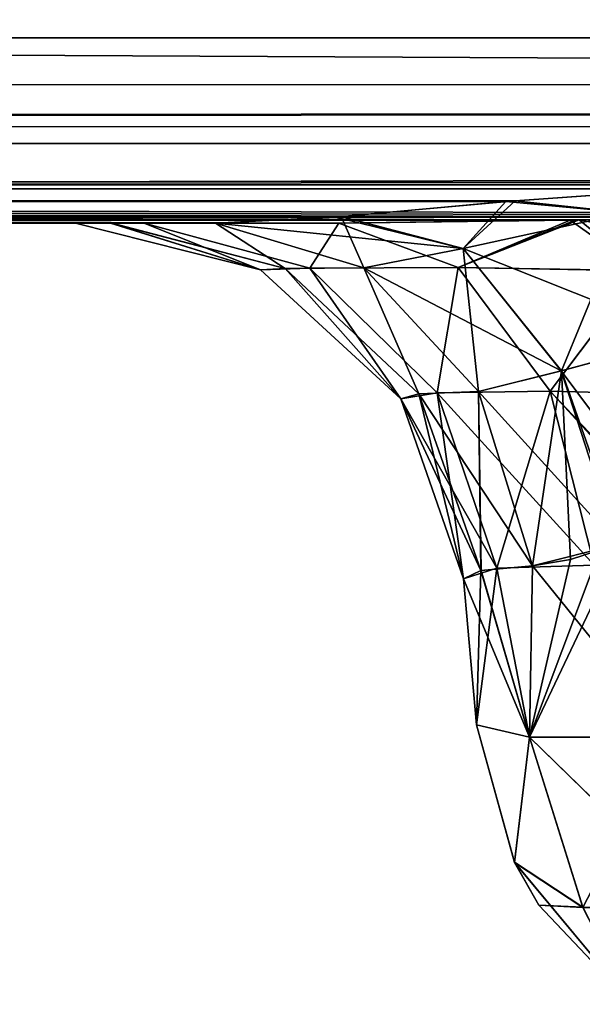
# Model space of a CAD drawing. Header units: millimetres. Extents: x -125 to 125, y -4 to 53.
# Tile 79 of 140: x 37.874 to 38.596, y -3.002 to -1.739. Entities that reach past the tile are written whole.
import ezdxf

# ---------------------------------------------------------------- set-up
doc = ezdxf.new("R2010")
doc.units = ezdxf.units.MM
doc.header["$LTSCALE"] = 65.185185
for name, color, linetype in [('1', 7, 'CONTINUOUS'), ('14', 7, 'CONTINUOUS'), ('18', 7, 'CONTINUOUS'), ('209', 7, 'CONTINUOUS'), ('211', 7, 'CONTINUOUS'), ('296', 7, 'CONTINUOUS'), ('308', 7, 'CONTINUOUS'), ('314', 7, 'CONTINUOUS'), ('315', 7, 'CONTINUOUS'), ('334', 7, 'CONTINUOUS'), ('335', 7, 'CONTINUOUS'), ('349', 7, 'CONTINUOUS'), ('350', 7, 'CONTINUOUS'), ('351', 7, 'CONTINUOUS'), ('385', 7, 'CONTINUOUS'), ('386', 7, 'CONTINUOUS'), ('387', 7, 'CONTINUOUS'), ('409', 7, 'CONTINUOUS'), ('412', 7, 'CONTINUOUS'), ('413', 7, 'CONTINUOUS'), ('416', 7, 'CONTINUOUS'), ('425', 7, 'CONTINUOUS'), ('426', 7, 'CONTINUOUS'), ('427', 7, 'CONTINUOUS'), ('433', 7, 'CONTINUOUS'), ('434', 7, 'CONTINUOUS'), ('475', 7, 'CONTINUOUS'), ('476', 7, 'CONTINUOUS'), ('477', 7, 'CONTINUOUS'), ('483', 7, 'CONTINUOUS'), ('484', 7, 'CONTINUOUS')]:
    doc.layers.add(name, color=color, linetype=linetype)

msp = doc.modelspace()

# ---------------------------------------------------------------- linework, layer by layer
at = {"layer": '1', "color": 7, "linetype": 'Continuous'}
for points in [[(38.1255, -2, 124.334), (-38.1255, -2, 124.334), (37.9927, -2, 124.0654), (38.1255, -2, 124.334)], [(37.9927, -2, 124.0654), (-38.1255, -2, 124.334), (37.9915, -2, 124.0618), (37.9927, -2, 124.0654)], [(37.9915, -2, 124.0618), (-38.1255, -2, 124.334), (37.9456, -2, 123.762), (37.9915, -2, 124.0618)], [(37.9456, -2, 123.762), (-38.1255, -2, 124.334), (37.9456, -2, 123.1456), (37.9456, -2, 123.762)], [(37.9456, -2, 123.1456), (-38.1255, -2, 124.334), (12.7914, -2, 122.3471), (37.9456, -2, 123.1456)], [(-38.1255, -2, -124.334), (38.1255, -2, -124.334), (-37.9927, -2, -124.0655), (-38.1255, -2, -124.334)], [(-37.9927, -2, -124.0655), (38.1255, -2, -124.334), (-37.9915, -2, -124.0618), (-37.9927, -2, -124.0655)], [(-37.9915, -2, -124.0618), (38.1255, -2, -124.334), (-37.9456, -2, -123.762), (-37.9915, -2, -124.0618)], [(-37.9456, -2, -123.762), (38.1255, -2, -124.334), (-37.9456, -2, -123.1456), (-37.9456, -2, -123.762)], [(-37.9456, -2, -123.1456), (38.1255, -2, -124.334), (-12.7914, -2, -122.3471), (-37.9456, -2, -123.1456)], [(-12.7914, -2, -122.3471), (38.1255, -2, -124.334), (12.676, -2, -122.347), (-12.7914, -2, -122.3471)], [(37.9906, -2, -124.0587), (37.9456, -2, -123.762), (12.676, -2, -122.347), (37.9906, -2, -124.0587)], [(12.676, -2, -122.347), (37.9456, -2, -123.762), (37.9456, -2, -123.1456), (12.676, -2, -122.347)], [(38.1255, -2, -124.334), (37.9906, -2, -124.0587), (12.676, -2, -122.347), (38.1255, -2, -124.334)], [(38.2837, -2, -122.3968), (12.676, -2, -122.347), (38.0338, -2, -122.7348), (38.2837, -2, -122.3968)], [(38.0338, -2, -122.7348), (12.676, -2, -122.347), (37.9456, -2, -123.1456), (38.0338, -2, -122.7348)], [(38.0338, -2, 122.7348), (37.9456, -2, 123.1456), (12.7914, -2, 122.3471), (38.0338, -2, 122.7348)], [(38.2837, -2, 122.3968), (38.0338, -2, 122.7348), (12.7914, -2, 122.3471), (38.2837, -2, 122.3968)], [(37.9915, -2, -124.0618), (37.9906, -2, -124.0587), (38.1255, -2, -124.334), (37.9915, -2, -124.0618)]]:
    msp.add_3dface(points, dxfattribs=at)
at = {"layer": '14', "color": 7, "linetype": 'Continuous'}
for points in [[(-123.8345, -1.5218, -124.8336), (123.8345, -1.5218, -124.8336), (123.8345, -1.7623, -124.7597), (-123.8345, -1.5218, -124.8336)], [(-123.8345, -1.5218, -124.8336), (123.8345, -1.7623, -124.7597), (-123.8345, -1.7623, -124.7597), (-123.8345, -1.5218, -124.8336)], [(123.8345, -1.7623, -124.7597), (123.8345, -1.9366, -124.5777), (-123.8345, -1.7623, -124.7597), (123.8345, -1.7623, -124.7597)], [(41.0668, -1.9508, -124.5504), (38.9332, -1.9508, -124.5504), (-123.8345, -1.7623, -124.7597), (41.0668, -1.9508, -124.5504)], [(123.8345, -1.9366, -124.5777), (41.0668, -1.9508, -124.5504), (-123.8345, -1.7623, -124.7597), (123.8345, -1.9366, -124.5777)], [(38.9332, -1.9508, -124.5504), (-38.9332, -1.9508, -124.5504), (-123.8345, -1.7623, -124.7597), (38.9332, -1.9508, -124.5504)], [(38.9332, -1.9508, -124.5504), (38.7259, -1.9561, -124.539), (-38.9332, -1.9508, -124.5504), (38.9332, -1.9508, -124.5504)], [(-38.9332, -1.9508, -124.5504), (38.7259, -1.9561, -124.539), (-38.7269, -1.956, -124.5391), (-38.9332, -1.9508, -124.5504)], [(-38.7269, -1.956, -124.5391), (38.5098, -1.9714, -124.5008), (-38.4979, -1.9724, -124.4978), (-38.7269, -1.956, -124.5391)], [(38.7259, -1.9561, -124.539), (38.5098, -1.9714, -124.5008), (-38.7269, -1.956, -124.5391), (38.7259, -1.9561, -124.539)], [(38.5098, -1.9714, -124.5008), (38.2866, -1.9917, -124.425), (-38.4979, -1.9724, -124.4978), (38.5098, -1.9714, -124.5008)], [(-38.4979, -1.9724, -124.4978), (38.2866, -1.9917, -124.425), (-38.2799, -1.9922, -124.422), (-38.4979, -1.9724, -124.4978)], [(38.2866, -1.9917, -124.425), (38.1255, -2, -124.334), (-38.2799, -1.9922, -124.422), (38.2866, -1.9917, -124.425)], [(38.1255, -2, -124.334), (-38.1255, -2, -124.334), (-38.2799, -1.9922, -124.422), (38.1255, -2, -124.334)]]:
    msp.add_3dface(points, dxfattribs=at)
at = {"layer": '18', "color": 7, "linetype": 'Continuous'}
for points in [[(123.8345, -1.5218, 124.8336), (-123.8345, -1.5218, 124.8336), (-123.8345, -1.7623, 124.7597), (123.8345, -1.5218, 124.8336)], [(123.8345, -1.5218, 124.8336), (-123.8345, -1.7623, 124.7597), (123.8345, -1.7623, 124.7597), (123.8345, -1.5218, 124.8336)], [(-123.8345, -1.7623, 124.7597), (-123.8345, -1.9366, 124.5777), (123.8345, -1.7623, 124.7597), (-123.8345, -1.7623, 124.7597)], [(-123.8345, -1.9366, 124.5777), (-41.0668, -1.9508, 124.5504), (123.8345, -1.7623, 124.7597), (-123.8345, -1.9366, 124.5777)], [(-41.0668, -1.9508, 124.5504), (-38.9332, -1.9508, 124.5504), (123.8345, -1.7623, 124.7597), (-41.0668, -1.9508, 124.5504)], [(-38.9332, -1.9508, 124.5504), (38.9332, -1.9508, 124.5504), (123.8345, -1.7623, 124.7597), (-38.9332, -1.9508, 124.5504)], [(-38.9332, -1.9508, 124.5504), (-38.7259, -1.9561, 124.539), (38.9332, -1.9508, 124.5504), (-38.9332, -1.9508, 124.5504)], [(38.9332, -1.9508, 124.5504), (-38.7259, -1.9561, 124.539), (38.7269, -1.956, 124.5391), (38.9332, -1.9508, 124.5504)], [(-38.7259, -1.9561, 124.539), (-38.5098, -1.9714, 124.5008), (38.7269, -1.956, 124.5391), (-38.7259, -1.9561, 124.539)], [(38.7269, -1.956, 124.5391), (-38.5098, -1.9714, 124.5008), (38.4979, -1.9724, 124.4978), (38.7269, -1.956, 124.5391)], [(-38.5098, -1.9714, 124.5008), (-38.2866, -1.9917, 124.425), (38.4979, -1.9724, 124.4978), (-38.5098, -1.9714, 124.5008)], [(38.4979, -1.9724, 124.4978), (-38.2866, -1.9917, 124.425), (38.2799, -1.9922, 124.422), (38.4979, -1.9724, 124.4978)], [(-38.2866, -1.9917, 124.425), (-38.1255, -2, 124.334), (38.2799, -1.9922, 124.422), (-38.2866, -1.9917, 124.425)], [(-38.1255, -2, 124.334), (38.1255, -2, 124.334), (38.2799, -1.9922, 124.422), (-38.1255, -2, 124.334)]]:
    msp.add_3dface(points, dxfattribs=at)
at = {"layer": '209', "color": 7, "linetype": 'Continuous'}
for points in [[(0, -1.898, -121.5652), (60.9384, -1.898, -121.7069), (0, -1.5981, -120.8409), (0, -1.898, -121.5652)], [(0, -1.5981, -120.8409), (60.9384, -1.898, -121.7069), (60.452, -1.5981, -120.9804), (0, -1.5981, -120.8409)], [(38.5881, -1.9958, -122.2397), (38.592, -1.9958, -122.2384), (0, -1.898, -121.5652), (38.5881, -1.9958, -122.2397)], [(39.9999, -1.9921, -122.1848), (41.0589, -1.9919, -122.1852), (0, -1.898, -121.5652), (39.9999, -1.9921, -122.1848)], [(0, -1.898, -121.5652), (41.0589, -1.9919, -122.1852), (60.9384, -1.898, -121.7069), (0, -1.898, -121.5652)], [(38.9409, -1.9923, -122.1843), (39.9999, -1.9921, -122.1848), (0, -1.898, -121.5652), (38.9409, -1.9923, -122.1843)], [(38.592, -1.9958, -122.2384), (38.9409, -1.9923, -122.1843), (0, -1.898, -121.5652), (38.592, -1.9958, -122.2384)], [(38.2837, -2, -122.3968), (38.5881, -1.9958, -122.2397), (0, -1.898, -121.5652), (38.2837, -2, -122.3968)], [(12.676, -2, -122.347), (38.2837, -2, -122.3968), (0, -1.898, -121.5652), (12.676, -2, -122.347)]]:
    msp.add_3dface(points, dxfattribs=at)
at = {"layer": '211', "color": 7, "linetype": 'Continuous'}
for points in [[(60.452, -1.5981, 120.9804), (0, -1.898, 121.5652), (0, -1.5981, 120.8409), (60.452, -1.5981, 120.9804)], [(60.9384, -1.898, 121.7069), (0, -1.898, 121.5652), (60.452, -1.5981, 120.9804), (60.9384, -1.898, 121.7069)], [(60.9384, -1.898, 121.7069), (12.7914, -2, 122.3471), (0, -1.898, 121.5652), (60.9384, -1.898, 121.7069)], [(38.9409, -1.9923, 122.1843), (12.7914, -2, 122.3471), (60.9384, -1.898, 121.7069), (38.9409, -1.9923, 122.1843)], [(38.592, -1.9958, 122.2384), (12.7914, -2, 122.3471), (38.9409, -1.9923, 122.1843), (38.592, -1.9958, 122.2384)], [(38.5804, -1.996, 122.2422), (12.7914, -2, 122.3471), (38.592, -1.9958, 122.2384), (38.5804, -1.996, 122.2422)], [(38.2837, -2, 122.3968), (12.7914, -2, 122.3471), (38.5804, -1.996, 122.2422), (38.2837, -2, 122.3968)]]:
    msp.add_3dface(points, dxfattribs=at)
at = {"layer": '296', "color": 7, "linetype": 'Continuous'}
for points in [[(38.4601, -2.6436, 123.1619), (38.4601, -2.6436, 123.7456), (38.4437, -2.4564, 123.1456), (38.4601, -2.6436, 123.1619)], [(38.4601, -2.6436, 123.7456), (38.4437, -2.4564, 123.762), (38.4437, -2.4564, 123.1456), (38.4601, -2.6436, 123.7456)]]:
    msp.add_3dface(points, dxfattribs=at)
at = {"layer": '308', "color": 7, "linetype": 'Continuous'}
for points in [[(38.4601, -2.6436, -123.1619), (38.4437, -2.4564, -123.1456), (38.4437, -2.4564, -123.762), (38.4601, -2.6436, -123.1619)], [(38.4601, -2.6436, -123.7456), (38.4601, -2.6436, -123.1619), (38.4437, -2.4564, -123.762), (38.4601, -2.6436, -123.7456)]]:
    msp.add_3dface(points, dxfattribs=at)
at = {"layer": '314', "color": 7, "linetype": 'Continuous'}
for points in [[(38.4601, -2.6436, 123.1619), (38.4437, -2.4564, 123.1456), (38.4866, -2.4425, 122.939), (38.4601, -2.6436, 123.1619)], [(38.5281, -2.6593, 122.914), (38.4601, -2.6436, 123.1619), (38.4866, -2.4425, 122.939), (38.5281, -2.6593, 122.914)], [(38.6112, -2.4387, 122.7696), (38.5281, -2.6593, 122.914), (38.4866, -2.4425, 122.939), (38.6112, -2.4387, 122.7696)], [(38.7102, -2.6593, 122.7318), (38.5281, -2.6593, 122.914), (38.6112, -2.4387, 122.7696), (38.7102, -2.6593, 122.7318)]]:
    msp.add_3dface(points, dxfattribs=at)
at = {"layer": '315', "color": 7, "linetype": 'Continuous'}
for points in [[(38.5322, -2.4395, 124.0495), (38.7102, -2.6593, 124.1757), (38.6411, -2.4122, 124.1662), (38.5322, -2.4395, 124.0495)], [(38.4437, -2.4564, 123.762), (38.5281, -2.6593, 123.9936), (38.4657, -2.4455, 123.9128), (38.4437, -2.4564, 123.762)], [(38.4657, -2.4455, 123.9128), (38.5281, -2.6593, 123.9936), (38.4663, -2.4454, 123.9147), (38.4657, -2.4455, 123.9128)], [(38.4663, -2.4454, 123.9147), (38.5281, -2.6593, 123.9936), (38.5322, -2.4395, 124.0495), (38.4663, -2.4454, 123.9147)], [(38.5281, -2.6593, 123.9936), (38.7102, -2.6593, 124.1757), (38.5322, -2.4395, 124.0495), (38.5281, -2.6593, 123.9936)], [(38.4437, -2.4564, 123.762), (38.4601, -2.6436, 123.7456), (38.5281, -2.6593, 123.9936), (38.4437, -2.4564, 123.762)]]:
    msp.add_3dface(points, dxfattribs=at)
at = {"layer": '334', "color": 7, "linetype": 'Continuous'}
for points in [[(38.6468, -2.4102, -124.1707), (38.5281, -2.6593, -123.9936), (38.5809, -2.4313, -124.1102), (38.6468, -2.4102, -124.1707)], [(38.7102, -2.6593, -124.1757), (38.5281, -2.6593, -123.9936), (38.6468, -2.4102, -124.1707), (38.7102, -2.6593, -124.1757)], [(38.5809, -2.4313, -124.1102), (38.5281, -2.6593, -123.9936), (38.5322, -2.4395, -124.0495), (38.5809, -2.4313, -124.1102)], [(38.4601, -2.6436, -123.7456), (38.4437, -2.4564, -123.762), (38.4657, -2.4455, -123.9128), (38.4601, -2.6436, -123.7456)], [(38.5281, -2.6593, -123.9936), (38.4601, -2.6436, -123.7456), (38.4657, -2.4455, -123.9128), (38.5281, -2.6593, -123.9936)], [(38.5322, -2.4395, -124.0495), (38.5281, -2.6593, -123.9936), (38.4657, -2.4455, -123.9128), (38.5322, -2.4395, -124.0495)]]:
    msp.add_3dface(points, dxfattribs=at)
at = {"layer": '335', "color": 7, "linetype": 'Continuous'}
for points in [[(38.4437, -2.4564, -123.1456), (38.5281, -2.6593, -122.914), (38.4866, -2.4425, -122.939), (38.4437, -2.4564, -123.1456)], [(38.4866, -2.4425, -122.939), (38.5281, -2.6593, -122.914), (38.6112, -2.4387, -122.7696), (38.4866, -2.4425, -122.939)], [(38.5281, -2.6593, -122.914), (38.7102, -2.6593, -122.7318), (38.6112, -2.4387, -122.7696), (38.5281, -2.6593, -122.914)], [(38.4437, -2.4564, -123.1456), (38.4601, -2.6436, -123.1619), (38.5281, -2.6593, -122.914), (38.4437, -2.4564, -123.1456)]]:
    msp.add_3dface(points, dxfattribs=at)
at = {"layer": '349', "color": 7, "linetype": 'Continuous'}
for points in [[(38.4601, -2.6436, 123.1619), (38.5281, -2.6593, 122.914), (38.5092, -2.8201, 123.1619), (38.4601, -2.6436, 123.1619)], [(38.5092, -2.8201, 123.1619), (38.5281, -2.6593, 122.914), (38.5968, -2.8777, 122.9563), (38.5092, -2.8201, 123.1619)], [(38.5281, -2.6593, 122.914), (38.7102, -2.6593, 122.7318), (38.5968, -2.8777, 122.9563), (38.5281, -2.6593, 122.914)], [(38.5092, -2.8201, 123.1619), (38.5968, -2.8777, 122.9563), (38.5404, -2.8747, 123.1619), (38.5092, -2.8201, 123.1619)], [(38.5968, -2.8777, 122.9563), (38.6609, -3.0021, 123.1619), (38.5404, -2.8747, 123.1619), (38.5968, -2.8777, 122.9563)]]:
    msp.add_3dface(points, dxfattribs=at)
at = {"layer": '350', "color": 7, "linetype": 'Continuous'}
for points in [[(38.4601, -2.6436, 123.7456), (38.5092, -2.8201, 123.1619), (38.5092, -2.8201, 123.7456), (38.4601, -2.6436, 123.7456)], [(38.4601, -2.6436, 123.7456), (38.4601, -2.6436, 123.1619), (38.5092, -2.8201, 123.1619), (38.4601, -2.6436, 123.7456)], [(38.5092, -2.8201, 123.1619), (38.5404, -2.8747, 123.1619), (38.5092, -2.8201, 123.7456), (38.5092, -2.8201, 123.1619)], [(38.5092, -2.8201, 123.7456), (38.5404, -2.8747, 123.1619), (38.5404, -2.8747, 123.7456), (38.5092, -2.8201, 123.7456)], [(38.5404, -2.8747, 123.1619), (38.6609, -3.0021, 123.1619), (38.5404, -2.8747, 123.7456), (38.5404, -2.8747, 123.1619)], [(38.5404, -2.8747, 123.7456), (38.6609, -3.0021, 123.1619), (38.6609, -3.0021, 123.7456), (38.5404, -2.8747, 123.7456)]]:
    msp.add_3dface(points, dxfattribs=at)
at = {"layer": '351', "color": 7, "linetype": 'Continuous'}
for points in [[(38.5281, -2.6593, 123.9936), (38.4601, -2.6436, 123.7456), (38.5092, -2.8201, 123.7456), (38.5281, -2.6593, 123.9936)], [(38.5281, -2.6593, 123.9936), (38.5092, -2.8201, 123.7456), (38.5968, -2.8777, 123.9512), (38.5281, -2.6593, 123.9936)], [(38.7525, -2.8777, 124.107), (38.5281, -2.6593, 123.9936), (38.5968, -2.8777, 123.9512), (38.7525, -2.8777, 124.107)], [(38.7102, -2.6593, 124.1757), (38.5281, -2.6593, 123.9936), (38.7525, -2.8777, 124.107), (38.7102, -2.6593, 124.1757)], [(38.5092, -2.8201, 123.7456), (38.5404, -2.8747, 123.7456), (38.6609, -3.0021, 123.7456), (38.5092, -2.8201, 123.7456)], [(38.5092, -2.8201, 123.7456), (38.6609, -3.0021, 123.7456), (38.5968, -2.8777, 123.9512), (38.5092, -2.8201, 123.7456)]]:
    msp.add_3dface(points, dxfattribs=at)
at = {"layer": '385', "color": 7, "linetype": 'Continuous'}
for points in [[(38.5281, -2.6593, -122.914), (38.4601, -2.6436, -123.1619), (38.5091, -2.8199, -123.1619), (38.5281, -2.6593, -122.914)], [(38.5967, -2.8775, -122.9562), (38.5281, -2.6593, -122.914), (38.5091, -2.8199, -123.1619), (38.5967, -2.8775, -122.9562)], [(38.7102, -2.6593, -122.7318), (38.5281, -2.6593, -122.914), (38.7524, -2.8775, -122.8004), (38.7102, -2.6593, -122.7318)], [(38.7524, -2.8775, -122.8004), (38.5281, -2.6593, -122.914), (38.5967, -2.8775, -122.9562), (38.7524, -2.8775, -122.8004)], [(38.6607, -3.0019, -123.1619), (38.5091, -2.8199, -123.1619), (38.5404, -2.8747, -123.1619), (38.6607, -3.0019, -123.1619)], [(38.5967, -2.8775, -122.9562), (38.5091, -2.8199, -123.1619), (38.6607, -3.0019, -123.1619), (38.5967, -2.8775, -122.9562)]]:
    msp.add_3dface(points, dxfattribs=at)
at = {"layer": '386', "color": 7, "linetype": 'Continuous'}
for points in [[(38.4601, -2.6436, -123.1619), (38.4601, -2.6436, -123.7456), (38.5091, -2.8199, -123.7456), (38.4601, -2.6436, -123.1619)], [(38.5091, -2.8199, -123.1619), (38.4601, -2.6436, -123.1619), (38.5091, -2.8199, -123.7456), (38.5091, -2.8199, -123.1619)], [(38.5404, -2.8747, -123.7456), (38.5091, -2.8199, -123.1619), (38.5091, -2.8199, -123.7456), (38.5404, -2.8747, -123.7456)], [(38.5404, -2.8747, -123.1619), (38.5091, -2.8199, -123.1619), (38.5404, -2.8747, -123.7456), (38.5404, -2.8747, -123.1619)], [(38.6607, -3.0019, -123.1619), (38.5404, -2.8747, -123.1619), (38.6607, -3.0019, -123.7456), (38.6607, -3.0019, -123.1619)], [(38.6607, -3.0019, -123.7456), (38.5404, -2.8747, -123.1619), (38.5404, -2.8747, -123.7456), (38.6607, -3.0019, -123.7456)]]:
    msp.add_3dface(points, dxfattribs=at)
at = {"layer": '387', "color": 7, "linetype": 'Continuous'}
for points in [[(38.4601, -2.6436, -123.7456), (38.5281, -2.6593, -123.9936), (38.5091, -2.8199, -123.7456), (38.4601, -2.6436, -123.7456)], [(38.5091, -2.8199, -123.7456), (38.5281, -2.6593, -123.9936), (38.5967, -2.8775, -123.9513), (38.5091, -2.8199, -123.7456)], [(38.5281, -2.6593, -123.9936), (38.7102, -2.6593, -124.1757), (38.5967, -2.8775, -123.9513), (38.5281, -2.6593, -123.9936)], [(38.5404, -2.8747, -123.7456), (38.5091, -2.8199, -123.7456), (38.5967, -2.8775, -123.9513), (38.5404, -2.8747, -123.7456)], [(38.6607, -3.0019, -123.7456), (38.5404, -2.8747, -123.7456), (38.5967, -2.8775, -123.9513), (38.6607, -3.0019, -123.7456)]]:
    msp.add_3dface(points, dxfattribs=at)
at = {"layer": '409', "color": 7, "linetype": 'Continuous'}
for points in [[(38.7291, -2.6218, -40), (38.855, -2.6218, -39.4486), (38.5482, 1.5218, -40), (38.7291, -2.6218, -40)], [(38.5482, 1.5218, -40), (38.855, -2.6218, -39.4486), (38.692, 1.5218, -39.3701), (38.5482, 1.5218, -40)]]:
    msp.add_3dface(points, dxfattribs=at)
at = {"layer": '412', "color": 7, "linetype": 'Continuous'}
for points in [[(38.5482, 1.5218, 40), (38.855, -2.6218, 40.5514), (38.692, 1.5218, 40.6299), (38.5482, 1.5218, 40)], [(38.7291, -2.6218, 40), (38.855, -2.6218, 40.5514), (38.5482, 1.5218, 40), (38.7291, -2.6218, 40)]]:
    msp.add_3dface(points, dxfattribs=at)
at = {"layer": '413', "color": 7, "linetype": 'Continuous'}
msp.add_3dface([(38.7291, -2.6218, 40), (38.5482, 1.5218, 40), (38.692, 1.5218, 39.3701), (38.7291, -2.6218, 40)], dxfattribs=at)
at = {"layer": '416', "color": 7, "linetype": 'Continuous'}
msp.add_3dface([(38.7291, -2.6218, -40), (38.5482, 1.5218, -40), (38.692, 1.5218, -40.6299), (38.7291, -2.6218, -40)], dxfattribs=at)
at = {"layer": '425', "color": 7, "linetype": 'Continuous'}
for points in [[(37.9456, -2, -123.1456), (37.9456, -2, -123.762), (38.1829, -2.0599, -123.762), (37.9456, -2, -123.1456)], [(38.1829, -2.0599, -123.1456), (37.9456, -2, -123.1456), (38.1829, -2.0599, -123.762), (38.1829, -2.0599, -123.1456)], [(38.3633, -2.2252, -123.1456), (38.1829, -2.0599, -123.1456), (38.3633, -2.2252, -123.762), (38.3633, -2.2252, -123.1456)], [(38.3633, -2.2252, -123.762), (38.1829, -2.0599, -123.1456), (38.1829, -2.0599, -123.762), (38.3633, -2.2252, -123.762)], [(38.4437, -2.4564, -123.762), (38.4437, -2.4564, -123.1456), (38.3633, -2.2252, -123.1456), (38.4437, -2.4564, -123.762)], [(38.4437, -2.4564, -123.762), (38.3633, -2.2252, -123.1456), (38.3633, -2.2252, -123.762), (38.4437, -2.4564, -123.762)]]:
    msp.add_3dface(points, dxfattribs=at)
at = {"layer": '426', "color": 7, "linetype": 'Continuous'}
for points in [[(38.0338, -2, -122.7348), (37.9456, -2, -123.1456), (38.1829, -2.0599, -123.1456), (38.0338, -2, -122.7348)], [(38.0338, -2, -122.7348), (38.1829, -2.0599, -123.1456), (38.2463, -2.0577, -122.8307), (38.0338, -2, -122.7348)], [(38.2837, -2, -122.3968), (38.0338, -2, -122.7348), (38.2463, -2.0577, -122.8307), (38.2837, -2, -122.3968)], [(38.4368, -2.0571, -122.5712), (38.2837, -2, -122.3968), (38.2463, -2.0577, -122.8307), (38.4368, -2.0571, -122.5712)], [(38.1829, -2.0599, -123.1456), (38.3633, -2.2252, -123.1456), (38.2463, -2.0577, -122.8307), (38.1829, -2.0599, -123.1456)], [(38.4099, -2.2175, -122.9044), (38.4368, -2.0571, -122.5712), (38.2463, -2.0577, -122.8307), (38.4099, -2.2175, -122.9044)], [(38.3633, -2.2252, -123.1456), (38.4099, -2.2175, -122.9044), (38.2463, -2.0577, -122.8307), (38.3633, -2.2252, -123.1456)], [(38.555, -2.2154, -122.7057), (38.4368, -2.0571, -122.5712), (38.4099, -2.2175, -122.9044), (38.555, -2.2154, -122.7057)], [(38.3633, -2.2252, -123.1456), (38.4437, -2.4564, -123.1456), (38.4099, -2.2175, -122.9044), (38.3633, -2.2252, -123.1456)], [(38.4866, -2.4425, -122.939), (38.555, -2.2154, -122.7057), (38.4099, -2.2175, -122.9044), (38.4866, -2.4425, -122.939)], [(38.4437, -2.4564, -123.1456), (38.4866, -2.4425, -122.939), (38.4099, -2.2175, -122.9044), (38.4437, -2.4564, -123.1456)], [(38.4866, -2.4425, -122.939), (38.6112, -2.4387, -122.7696), (38.555, -2.2154, -122.7057), (38.4866, -2.4425, -122.939)]]:
    msp.add_3dface(points, dxfattribs=at)
at = {"layer": '427', "color": 7, "linetype": 'Continuous'}
for points in [[(38.9409, -1.9923, -122.1843), (38.592, -1.9958, -122.2384), (38.9409, -2.0628, -122.4066), (38.9409, -1.9923, -122.1843)], [(38.5881, -1.9958, -122.2397), (38.2837, -2, -122.3968), (38.4368, -2.0571, -122.5712), (38.5881, -1.9958, -122.2397)], [(38.592, -1.9958, -122.2384), (38.4368, -2.0571, -122.5712), (38.6716, -2.061, -122.447), (38.592, -1.9958, -122.2384)], [(38.592, -1.9958, -122.2384), (38.5881, -1.9958, -122.2397), (38.4368, -2.0571, -122.5712), (38.592, -1.9958, -122.2384)], [(38.9409, -2.0628, -122.4066), (38.592, -1.9958, -122.2384), (38.6716, -2.061, -122.447), (38.9409, -2.0628, -122.4066)], [(38.4368, -2.0571, -122.5712), (38.555, -2.2154, -122.7057), (38.6716, -2.061, -122.447), (38.4368, -2.0571, -122.5712)], [(38.555, -2.2154, -122.7057), (38.734, -2.2203, -122.6047), (38.6716, -2.061, -122.447), (38.555, -2.2154, -122.7057)], [(38.555, -2.2154, -122.7057), (38.6112, -2.4387, -122.7696), (38.734, -2.2203, -122.6047), (38.555, -2.2154, -122.7057)]]:
    msp.add_3dface(points, dxfattribs=at)
at = {"layer": '433', "color": 7, "linetype": 'Continuous'}
for points in [[(38.5098, -1.9714, -124.5008), (38.7259, -1.9561, -124.539), (38.653, -1.9869, -124.475), (38.5098, -1.9714, -124.5008)], [(38.2866, -1.9917, -124.425), (38.5098, -1.9714, -124.5008), (38.4431, -2.0326, -124.3488), (38.2866, -1.9917, -124.425)], [(38.4431, -2.0326, -124.3488), (38.5098, -1.9714, -124.5008), (38.653, -1.9869, -124.475), (38.4431, -2.0326, -124.3488)], [(38.1255, -2, -124.334), (38.2866, -1.9917, -124.425), (38.3158, -2.0572, -124.2009), (38.1255, -2, -124.334)], [(38.3158, -2.0572, -124.2009), (38.2866, -1.9917, -124.425), (38.4431, -2.0326, -124.3488), (38.3158, -2.0572, -124.2009)], [(38.4431, -2.0326, -124.3488), (38.653, -1.9869, -124.475), (38.5692, -2.1895, -124.2189), (38.4431, -2.0326, -124.3488)], [(38.5692, -2.1895, -124.2189), (38.653, -1.9869, -124.475), (38.7291, -2.1462, -124.3132), (38.5692, -2.1895, -124.2189)], [(38.3158, -2.0572, -124.2009), (38.4431, -2.0326, -124.3488), (38.4627, -2.2161, -124.0981), (38.3158, -2.0572, -124.2009)], [(38.4627, -2.2161, -124.0981), (38.4431, -2.0326, -124.3488), (38.5692, -2.1895, -124.2189), (38.4627, -2.2161, -124.0981)], [(38.6468, -2.4102, -124.1707), (38.5692, -2.1895, -124.2189), (38.7291, -2.1462, -124.3132), (38.6468, -2.4102, -124.1707)], [(38.5322, -2.4395, -124.0495), (38.4627, -2.2161, -124.0981), (38.5692, -2.1895, -124.2189), (38.5322, -2.4395, -124.0495)], [(38.5809, -2.4313, -124.1102), (38.5322, -2.4395, -124.0495), (38.5692, -2.1895, -124.2189), (38.5809, -2.4313, -124.1102)], [(38.6468, -2.4102, -124.1707), (38.5809, -2.4313, -124.1102), (38.5692, -2.1895, -124.2189), (38.6468, -2.4102, -124.1707)]]:
    msp.add_3dface(points, dxfattribs=at)
at = {"layer": '434', "color": 7, "linetype": 'Continuous'}
for points in [[(37.9456, -2, -123.762), (37.9906, -2, -124.0587), (38.1829, -2.0599, -123.762), (37.9456, -2, -123.762)], [(37.9906, -2, -124.0587), (37.9915, -2, -124.0618), (38.1829, -2.0599, -123.762), (37.9906, -2, -124.0587)], [(37.9915, -2, -124.0618), (38.1255, -2, -124.334), (38.2148, -2.0582, -123.9916), (37.9915, -2, -124.0618)], [(38.1829, -2.0599, -123.762), (37.9915, -2, -124.0618), (38.2148, -2.0582, -123.9916), (38.1829, -2.0599, -123.762)], [(38.1255, -2, -124.334), (38.3158, -2.0572, -124.2009), (38.2148, -2.0582, -123.9916), (38.1255, -2, -124.334)], [(38.3633, -2.2252, -123.762), (38.1829, -2.0599, -123.762), (38.2148, -2.0582, -123.9916), (38.3633, -2.2252, -123.762)], [(38.3158, -2.0572, -124.2009), (38.3862, -2.2191, -123.9378), (38.2148, -2.0582, -123.9916), (38.3158, -2.0572, -124.2009)], [(38.3862, -2.2191, -123.9378), (38.3633, -2.2252, -123.762), (38.2148, -2.0582, -123.9916), (38.3862, -2.2191, -123.9378)], [(38.3158, -2.0572, -124.2009), (38.4627, -2.2161, -124.0981), (38.3862, -2.2191, -123.9378), (38.3158, -2.0572, -124.2009)], [(38.4657, -2.4455, -123.9128), (38.3633, -2.2252, -123.762), (38.3862, -2.2191, -123.9378), (38.4657, -2.4455, -123.9128)], [(38.4627, -2.2161, -124.0981), (38.5322, -2.4395, -124.0495), (38.3862, -2.2191, -123.9378), (38.4627, -2.2161, -124.0981)], [(38.5322, -2.4395, -124.0495), (38.4657, -2.4455, -123.9128), (38.3862, -2.2191, -123.9378), (38.5322, -2.4395, -124.0495)], [(38.4657, -2.4455, -123.9128), (38.4437, -2.4564, -123.762), (38.3633, -2.2252, -123.762), (38.4657, -2.4455, -123.9128)]]:
    msp.add_3dface(points, dxfattribs=at)
at = {"layer": '475', "color": 7, "linetype": 'Continuous'}
for points in [[(38.1829, -2.0599, 123.762), (37.9456, -2, 123.762), (38.1829, -2.0599, 123.1456), (38.1829, -2.0599, 123.762)], [(37.9456, -2, 123.762), (37.9456, -2, 123.1456), (38.1829, -2.0599, 123.1456), (37.9456, -2, 123.762)], [(38.3633, -2.2252, 123.762), (38.1829, -2.0599, 123.762), (38.3633, -2.2252, 123.1456), (38.3633, -2.2252, 123.762)], [(38.3633, -2.2252, 123.1456), (38.1829, -2.0599, 123.762), (38.1829, -2.0599, 123.1456), (38.3633, -2.2252, 123.1456)], [(38.4437, -2.4564, 123.1456), (38.4437, -2.4564, 123.762), (38.3633, -2.2252, 123.762), (38.4437, -2.4564, 123.1456)], [(38.4437, -2.4564, 123.1456), (38.3633, -2.2252, 123.762), (38.3633, -2.2252, 123.1456), (38.4437, -2.4564, 123.1456)]]:
    msp.add_3dface(points, dxfattribs=at)
at = {"layer": '476', "color": 7, "linetype": 'Continuous'}
for points in [[(37.9915, -2, 124.0618), (37.9456, -2, 123.762), (38.1829, -2.0599, 123.762), (37.9915, -2, 124.0618)], [(37.9927, -2, 124.0654), (37.9915, -2, 124.0618), (38.2148, -2.0582, 123.9916), (37.9927, -2, 124.0654)], [(37.9915, -2, 124.0618), (38.1829, -2.0599, 123.762), (38.2148, -2.0582, 123.9916), (37.9915, -2, 124.0618)], [(38.1255, -2, 124.334), (37.9927, -2, 124.0654), (38.2148, -2.0582, 123.9916), (38.1255, -2, 124.334)], [(38.3158, -2.0572, 124.2009), (38.1255, -2, 124.334), (38.2148, -2.0582, 123.9916), (38.3158, -2.0572, 124.2009)], [(38.1829, -2.0599, 123.762), (38.3633, -2.2252, 123.762), (38.2148, -2.0582, 123.9916), (38.1829, -2.0599, 123.762)], [(38.3862, -2.2191, 123.9378), (38.3158, -2.0572, 124.2009), (38.2148, -2.0582, 123.9916), (38.3862, -2.2191, 123.9378)], [(38.3633, -2.2252, 123.762), (38.3862, -2.2191, 123.9378), (38.2148, -2.0582, 123.9916), (38.3633, -2.2252, 123.762)], [(38.4627, -2.2161, 124.0981), (38.3158, -2.0572, 124.2009), (38.3862, -2.2191, 123.9378), (38.4627, -2.2161, 124.0981)], [(38.3633, -2.2252, 123.762), (38.4437, -2.4564, 123.762), (38.3862, -2.2191, 123.9378), (38.3633, -2.2252, 123.762)], [(38.4657, -2.4455, 123.9128), (38.4627, -2.2161, 124.0981), (38.3862, -2.2191, 123.9378), (38.4657, -2.4455, 123.9128)], [(38.4437, -2.4564, 123.762), (38.4657, -2.4455, 123.9128), (38.3862, -2.2191, 123.9378), (38.4437, -2.4564, 123.762)], [(38.4663, -2.4454, 123.9147), (38.5322, -2.4395, 124.0495), (38.4627, -2.2161, 124.0981), (38.4663, -2.4454, 123.9147)], [(38.4657, -2.4455, 123.9128), (38.4663, -2.4454, 123.9147), (38.4627, -2.2161, 124.0981), (38.4657, -2.4455, 123.9128)]]:
    msp.add_3dface(points, dxfattribs=at)
at = {"layer": '477', "color": 7, "linetype": 'Continuous'}
for points in [[(38.7269, -1.956, 124.5391), (38.4979, -1.9724, 124.4978), (38.653, -1.9869, 124.475), (38.7269, -1.956, 124.5391)], [(38.4979, -1.9724, 124.4978), (38.2799, -1.9922, 124.422), (38.4431, -2.0326, 124.3488), (38.4979, -1.9724, 124.4978)], [(38.653, -1.9869, 124.475), (38.4979, -1.9724, 124.4978), (38.4431, -2.0326, 124.3488), (38.653, -1.9869, 124.475)], [(38.2799, -1.9922, 124.422), (38.1255, -2, 124.334), (38.4431, -2.0326, 124.3488), (38.2799, -1.9922, 124.422)], [(38.653, -1.9869, 124.475), (38.4431, -2.0326, 124.3488), (38.7291, -2.1462, 124.3132), (38.653, -1.9869, 124.475)], [(38.1255, -2, 124.334), (38.3158, -2.0572, 124.2009), (38.4431, -2.0326, 124.3488), (38.1255, -2, 124.334)], [(38.4431, -2.0326, 124.3488), (38.3158, -2.0572, 124.2009), (38.5691, -2.1895, 124.2189), (38.4431, -2.0326, 124.3488)], [(38.7291, -2.1462, 124.3132), (38.4431, -2.0326, 124.3488), (38.5691, -2.1895, 124.2189), (38.7291, -2.1462, 124.3132)], [(38.3158, -2.0572, 124.2009), (38.4627, -2.2161, 124.0981), (38.5691, -2.1895, 124.2189), (38.3158, -2.0572, 124.2009)], [(38.7162, -2.3868, 124.2154), (38.7291, -2.1462, 124.3132), (38.5691, -2.1895, 124.2189), (38.7162, -2.3868, 124.2154)], [(38.4627, -2.2161, 124.0981), (38.6411, -2.4122, 124.1662), (38.5691, -2.1895, 124.2189), (38.4627, -2.2161, 124.0981)], [(38.6411, -2.4122, 124.1662), (38.7162, -2.3868, 124.2154), (38.5691, -2.1895, 124.2189), (38.6411, -2.4122, 124.1662)], [(38.5322, -2.4395, 124.0495), (38.6411, -2.4122, 124.1662), (38.4627, -2.2161, 124.0981), (38.5322, -2.4395, 124.0495)]]:
    msp.add_3dface(points, dxfattribs=at)
at = {"layer": '483', "color": 7, "linetype": 'Continuous'}
for points in [[(38.592, -1.9958, 122.2384), (38.9409, -1.9923, 122.1843), (38.9409, -2.0628, 122.4066), (38.592, -1.9958, 122.2384)], [(38.2837, -2, 122.3968), (38.5804, -1.996, 122.2422), (38.4368, -2.0571, 122.5712), (38.2837, -2, 122.3968)], [(38.4368, -2.0571, 122.5712), (38.5804, -1.996, 122.2422), (38.6715, -2.0609, 122.4468), (38.4368, -2.0571, 122.5712)], [(38.5804, -1.996, 122.2422), (38.592, -1.9958, 122.2384), (38.6715, -2.0609, 122.4468), (38.5804, -1.996, 122.2422)], [(38.592, -1.9958, 122.2384), (38.9409, -2.0628, 122.4066), (38.6715, -2.0609, 122.4468), (38.592, -1.9958, 122.2384)], [(38.555, -2.2154, 122.7057), (38.4368, -2.0571, 122.5712), (38.6715, -2.0609, 122.4468), (38.555, -2.2154, 122.7057)], [(38.734, -2.2202, 122.6047), (38.555, -2.2154, 122.7057), (38.6715, -2.0609, 122.4468), (38.734, -2.2202, 122.6047)], [(38.7656, -2.4391, 122.6774), (38.555, -2.2154, 122.7057), (38.734, -2.2202, 122.6047), (38.7656, -2.4391, 122.6774)], [(38.7598, -2.4391, 122.6796), (38.6112, -2.4387, 122.7696), (38.555, -2.2154, 122.7057), (38.7598, -2.4391, 122.6796)], [(38.7656, -2.4391, 122.6774), (38.7598, -2.4391, 122.6796), (38.555, -2.2154, 122.7057), (38.7656, -2.4391, 122.6774)]]:
    msp.add_3dface(points, dxfattribs=at)
at = {"layer": '484', "color": 7, "linetype": 'Continuous'}
for points in [[(37.9456, -2, 123.1456), (38.0338, -2, 122.7348), (38.1829, -2.0599, 123.1456), (37.9456, -2, 123.1456)], [(38.1829, -2.0599, 123.1456), (38.0338, -2, 122.7348), (38.2464, -2.0577, 122.8307), (38.1829, -2.0599, 123.1456)], [(38.0338, -2, 122.7348), (38.2837, -2, 122.3968), (38.2464, -2.0577, 122.8307), (38.0338, -2, 122.7348)], [(38.2837, -2, 122.3968), (38.4368, -2.0571, 122.5712), (38.2464, -2.0577, 122.8307), (38.2837, -2, 122.3968)], [(38.3633, -2.2252, 123.1456), (38.1829, -2.0599, 123.1456), (38.2464, -2.0577, 122.8307), (38.3633, -2.2252, 123.1456)], [(38.4368, -2.0571, 122.5712), (38.4099, -2.2175, 122.9044), (38.2464, -2.0577, 122.8307), (38.4368, -2.0571, 122.5712)], [(38.4099, -2.2175, 122.9044), (38.3633, -2.2252, 123.1456), (38.2464, -2.0577, 122.8307), (38.4099, -2.2175, 122.9044)], [(38.4368, -2.0571, 122.5712), (38.555, -2.2154, 122.7057), (38.4099, -2.2175, 122.9044), (38.4368, -2.0571, 122.5712)], [(38.4866, -2.4425, 122.939), (38.3633, -2.2252, 123.1456), (38.4099, -2.2175, 122.9044), (38.4866, -2.4425, 122.939)], [(38.555, -2.2154, 122.7057), (38.6112, -2.4387, 122.7696), (38.4099, -2.2175, 122.9044), (38.555, -2.2154, 122.7057)], [(38.6112, -2.4387, 122.7696), (38.4866, -2.4425, 122.939), (38.4099, -2.2175, 122.9044), (38.6112, -2.4387, 122.7696)], [(38.4866, -2.4425, 122.939), (38.4437, -2.4564, 123.1456), (38.3633, -2.2252, 123.1456), (38.4866, -2.4425, 122.939)]]:
    msp.add_3dface(points, dxfattribs=at)

doc.saveas('drawing.dxf')
